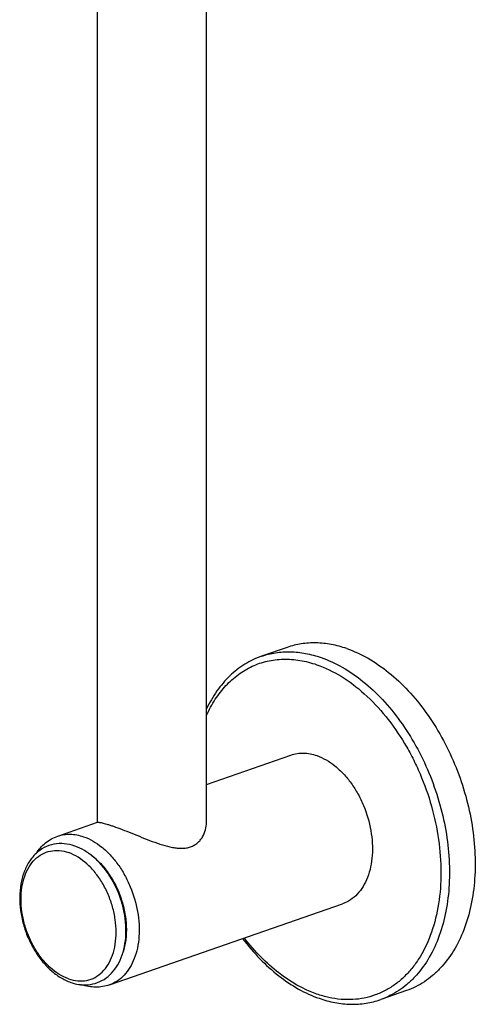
# Model space of a CAD drawing. Header units: millimetres. Extents: x 121 to 395, y 114 to 811.
# Tile 1 of 8: x 149 to 187, y 114 to 195. Entities that reach past the tile are written whole.
import ezdxf

# ---------------------------------------------------------------- set-up
doc = ezdxf.new("R2010")
doc.units = ezdxf.units.MM
doc.header["$LTSCALE"] = 54.820741
doc.layers.get('0').update_dxf_attribs({"linetype": 'CONTINUOUS'})

msp = doc.modelspace()

# ---------------------------------------------------------------- linework, layer by layer
at = {"color": 7, "linetype": 'Continuous'}
for p, q in [((155.56, 129.028), (155.56, 253.443)), ((164.56, 129.025), (164.56, 253.443)), ((171.222, 143.471), (169.101, 142.733)), ((164.56, 132.156), (171.538, 134.582)), ((152.269, 127.884), (155.566, 129.03)), ((156.537, 115.605), (175.806, 122.302)), ((181.072, 115.134), (178.95, 114.396))]:
    msp.add_line(p, q, dxfattribs=at)
msp.add_arc((154.516, 118.946), 3.341, 263.79322, 264.06899, dxfattribs=at)
at = {"color": 9, "linetype": 'Continuous'}
for points, knots in [([(169.101, 142.733), (169.479, 142.865), (170.27, 143.061), (171.504, 143.138), (172.773, 143.001), (173.609, 142.774), (174.026, 142.63)], [0, 0, 0, 0, 0.239814, 0.483969, 0.736342, 1, 1, 1, 1]), ([(164.56, 137.842), (164.768, 138.304), (165.237, 139.178), (166.122, 140.328), (167.154, 141.258), (168.313, 141.946), (169.576, 142.377), (170.915, 142.54), (172.303, 142.435), (173.217, 142.196), (173.672, 142.038)], [0, 0, 0, 0, 0.136767, 0.26612, 0.389465, 0.508895, 0.627014, 0.746604, 0.870247, 1, 1, 1, 1]), ([(174.026, 142.63), (174.633, 142.418), (175.849, 141.852), (177.554, 140.67), (179.16, 139.16), (180.624, 137.364), (181.908, 135.331), (182.978, 133.114), (183.805, 130.774), (184.367, 128.374), (184.648, 125.978), (184.641, 123.652), (184.344, 121.456), (183.766, 119.45), (182.917, 117.688), (181.986, 116.444), (181.131, 115.631), (180.45, 115.12), (179.723, 114.702), (179.211, 114.487), (178.95, 114.396)], [0, 0, 0, 0, 0.055871, 0.115749, 0.179515, 0.246682, 0.316482, 0.387959, 0.460043, 0.531624, 0.601626, 0.669076, 0.733189, 0.793445, 0.849686, 0.902208, 0.927347, 0.951904, 0.976056, 1, 1, 1, 1]), ([(173.672, 142.038), (174.37, 141.795), (175.767, 141.112), (177.686, 139.652), (179.449, 137.771), (180.723, 135.929), (181.614, 134.315), (182.413, 132.607), (183.201, 130.378), (183.786, 127.637), (183.99, 124.924), (183.805, 122.341), (183.237, 119.982), (182.438, 118.24), (181.623, 117.059), (180.945, 116.3), (180.196, 115.657), (179.383, 115.139), (178.514, 114.749), (177.597, 114.494), (176.642, 114.374), (175.66, 114.391), (174.66, 114.544), (174.001, 114.732), (173.672, 114.846)], [0, 0, 0, 0, 0.057996, 0.120879, 0.188325, 0.259436, 0.295995, 0.332965, 0.407315, 0.480933, 0.55229, 0.620075, 0.683352, 0.741741, 0.769233, 0.795711, 0.821359, 0.84641, 0.871139, 0.895843, 0.920822, 0.946356, 0.972684, 1, 1, 1, 1]), ([(152.269, 127.884), (152.433, 127.941), (152.776, 128.026), (153.311, 128.059), (153.861, 128), (154.223, 127.902), (154.403, 127.839)], [0, 0, 0, 0, 0.239814, 0.483969, 0.736339, 1, 1, 1, 1]), ([(154.403, 127.839), (154.947, 127.65), (155.732, 127.179), (156.628, 126.336), (157.263, 125.557), (157.819, 124.676), (158.438, 123.395), (158.843, 122.018), (159.006, 120.624), (159.003, 119.615), (158.875, 118.664), (158.624, 117.795), (158.256, 117.031), (157.78, 116.394), (157.205, 115.903), (156.764, 115.683), (156.537, 115.605)], [0, 0, 0, 0, 0.11542, 0.179239, 0.246461, 0.316318, 0.387854, 0.531417, 0.601476, 0.668982, 0.733147, 0.793452, 0.849739, 0.902304, 0.951958, 1, 1, 1, 1]), ([(153.168, 116.106), (152.613, 116.299), (151.82, 116.817), (150.955, 117.74), (150.364, 118.595), (149.879, 119.551), (149.517, 120.573), (149.293, 121.624), (149.215, 122.663), (149.286, 123.653), (149.504, 124.557), (149.863, 125.341), (150.354, 125.977), (150.962, 126.434), (151.663, 126.687), (152.42, 126.724), (152.921, 126.61), (153.168, 126.524)], [0, 0, 0, 0, 0.12044, 0.187968, 0.259166, 0.332745, 0.407186, 0.480894, 0.552338, 0.620206, 0.683561, 0.742022, 0.795953, 0.846589, 0.895948, 0.946395, 1, 1, 1, 1]), ([(153.168, 116.106), (153.415, 116.02), (153.916, 115.906), (154.673, 115.943), (155.374, 116.196), (155.982, 116.653), (156.473, 117.289), (156.833, 118.073), (157.051, 118.977), (157.121, 119.967), (157.043, 121.006), (156.819, 122.057), (156.458, 123.079), (155.973, 124.035), (155.381, 124.89), (154.516, 125.813), (153.723, 126.331), (153.168, 126.524)], [0, 0, 0, 0, 0.053605, 0.104052, 0.153411, 0.204047, 0.257978, 0.316439, 0.379794, 0.447662, 0.519106, 0.592814, 0.667255, 0.740834, 0.812032, 0.87956, 1, 1, 1, 1]), ([(154.804, 126.485), (155.098, 126.291), (155.665, 125.822), (156.398, 124.959), (157.019, 123.946), (157.499, 122.826), (157.818, 121.651), (157.962, 120.471), (157.923, 119.338), (157.77, 118.618), (157.661, 118.283)], [0, 0, 0, 0, 0.114574, 0.237676, 0.367105, 0.499892, 0.632695, 0.762169, 0.885341, 1, 1, 1, 1]), ([(173.672, 114.846), (172.54, 115.24), (170.898, 116.196), (168.999, 117.903), (168.112, 118.931), (167.689, 119.48)], [0, 0, 0, 0, 0.46976, 0.728139, 1, 1, 1, 1])]:
    msp.add_open_spline(points, degree=3, knots=knots, dxfattribs=at)
at = {"color": 7, "linetype": 'Continuous'}
for points, knots in [([(176.147, 143.367), (175.731, 143.512), (174.894, 143.738), (173.626, 143.876), (172.391, 143.798), (171.601, 143.602), (171.222, 143.471)], [0, 0, 0, 0, 0.263658, 0.516031, 0.760186, 1, 1, 1, 1]), ([(176.147, 143.367), (176.754, 143.156), (177.971, 142.589), (179.676, 141.407), (181.282, 139.898), (182.746, 138.102), (184.03, 136.068), (185.1, 133.851), (185.927, 131.511), (186.488, 129.111), (186.769, 126.716), (186.762, 124.389), (186.466, 122.193), (185.887, 120.187), (185.039, 118.425), (184.107, 117.181), (183.253, 116.369), (182.571, 115.857), (181.844, 115.439), (181.332, 115.224), (181.072, 115.134)], [0, 0, 0, 0, 0.055871, 0.115749, 0.179515, 0.246682, 0.316482, 0.387959, 0.460043, 0.531624, 0.601626, 0.669077, 0.733189, 0.793445, 0.849686, 0.902208, 0.927347, 0.951904, 0.976056, 1, 1, 1, 1]), ([(169.101, 142.733), (168.618, 142.566), (167.678, 142.115), (166.43, 141.135), (165.365, 139.879), (164.806, 138.907), (164.56, 138.391)], [0, 0, 0, 0, 0.237784, 0.480834, 0.73376, 1, 1, 1, 1]), ([(171.538, 134.582), (171.702, 134.639), (172.044, 134.724), (172.579, 134.757), (173.129, 134.698), (173.492, 134.599), (173.672, 134.537)], [0, 0, 0, 0, 0.239814, 0.483969, 0.736342, 1, 1, 1, 1]), ([(173.672, 134.537), (174.215, 134.348), (175.001, 133.876), (175.897, 133.034), (176.532, 132.255), (177.088, 131.374), (177.706, 130.092), (178.111, 128.715), (178.275, 127.321), (178.272, 126.313), (178.144, 125.362), (177.893, 124.492), (177.525, 123.728), (177.048, 123.091), (176.474, 122.6), (176.032, 122.381), (175.806, 122.302)], [0, 0, 0, 0, 0.11542, 0.179239, 0.246461, 0.316318, 0.387854, 0.531417, 0.601476, 0.668982, 0.733147, 0.793452, 0.84974, 0.902304, 0.951958, 1, 1, 1, 1]), ([(155.566, 129.03), (155.57, 129.031), (155.583, 129.033), (155.607, 129.034), (155.639, 129.032), (155.7, 129.026), (155.8, 129.011), (155.947, 128.98), (156.13, 128.935), (156.35, 128.872), (156.603, 128.793), (156.783, 128.732), (156.878, 128.699)], [0, 0, 0, 0, 0.010774, 0.027901, 0.05162, 0.082092, 0.163824, 0.27401, 0.413177, 0.581269, 0.777454, 1, 1, 1, 1]), ([(156.878, 128.699), (157.116, 128.617), (157.619, 128.43), (158.399, 128.119), (159.226, 127.783), (160.069, 127.452), (160.907, 127.158), (161.602, 126.973), (162.144, 126.893), (162.53, 126.876), (162.898, 126.906), (163.132, 126.964), (163.242, 127.003)], [0, 0, 0, 0, 0.112848, 0.240787, 0.376309, 0.513284, 0.647198, 0.774553, 0.834882, 0.89258, 0.947556, 1, 1, 1, 1]), ([(163.242, 127.003), (163.349, 127.04), (163.553, 127.132), (163.826, 127.323), (164.055, 127.555), (164.301, 127.905), (164.504, 128.397), (164.56, 128.818), (164.56, 129.025)], [0, 0, 0, 0, 0.131875, 0.260111, 0.38622, 0.511123, 0.757707, 1, 1, 1, 1]), ([(150.474, 126.449), (150.585, 126.615), (150.827, 126.93), (151.255, 127.337), (151.737, 127.663), (152.089, 127.821), (152.269, 127.884)], [0, 0, 0, 0, 0.256961, 0.507985, 0.754996, 1, 1, 1, 1]), ([(153.684, 127.066), (153.403, 127.164), (152.827, 127.294), (151.952, 127.255), (151.134, 126.97), (150.424, 126.456), (149.856, 125.748), (149.443, 124.888), (149.192, 123.909), (149.103, 122.846), (149.177, 121.735), (149.408, 120.614), (149.788, 119.524), (150.303, 118.502), (150.935, 117.586), (151.664, 116.808), (152.468, 116.198), (153.058, 115.911), (153.355, 115.808)], [0, 0, 0, 0, 0.055541, 0.108937, 0.161592, 0.215, 0.270564, 0.329379, 0.391999, 0.458352, 0.527794, 0.599261, 0.671426, 0.742881, 0.812302, 0.878626, 0.941215, 1, 1, 1, 1]), ([(154.171, 115.623), (154.439, 115.595), (154.982, 115.605), (155.761, 115.839), (156.453, 116.279), (157.025, 116.898), (157.463, 117.664), (157.759, 118.545), (157.911, 119.515), (157.918, 120.543), (157.783, 121.598), (157.421, 122.992), (156.809, 124.304), (155.979, 125.435), (155.28, 126.145), (154.518, 126.704), (153.963, 126.969), (153.684, 127.066)], [0, 0, 0, 0, 0.053194, 0.105528, 0.158313, 0.212816, 0.2701, 0.330827, 0.395147, 0.462703, 0.532725, 0.604154, 0.746069, 0.814483, 0.87986, 0.941703, 1, 1, 1, 1]), ([(167.545, 119.431), (167.986, 118.847), (168.913, 117.756), (170.462, 116.348), (172.105, 115.238), (173.275, 114.7), (173.861, 114.497)], [0, 0, 0, 0, 0.270024, 0.527403, 0.77075, 1, 1, 1, 1]), ([(153.355, 115.808), (153.421, 115.785), (153.682, 115.702), (153.952, 115.647), (154.155, 115.625)], [0, 0, 0, 0, 0.254643, 1, 1, 1, 1]), ([(156.537, 115.605), (156.357, 115.542), (155.983, 115.448), (155.403, 115.405), (154.815, 115.459), (154.429, 115.555), (154.239, 115.617)], [0, 0, 0, 0, 0.245004, 0.492015, 0.743038, 1, 1, 1, 1]), ([(173.861, 114.497), (174.288, 114.348), (175.148, 114.115), (176.456, 113.975), (177.736, 114.056), (178.556, 114.259), (178.95, 114.396)], [0, 0, 0, 0, 0.261581, 0.513522, 0.758561, 1, 1, 1, 1])]:
    msp.add_open_spline(points, degree=3, knots=knots, dxfattribs=at)

doc.saveas('drawing.dxf')
